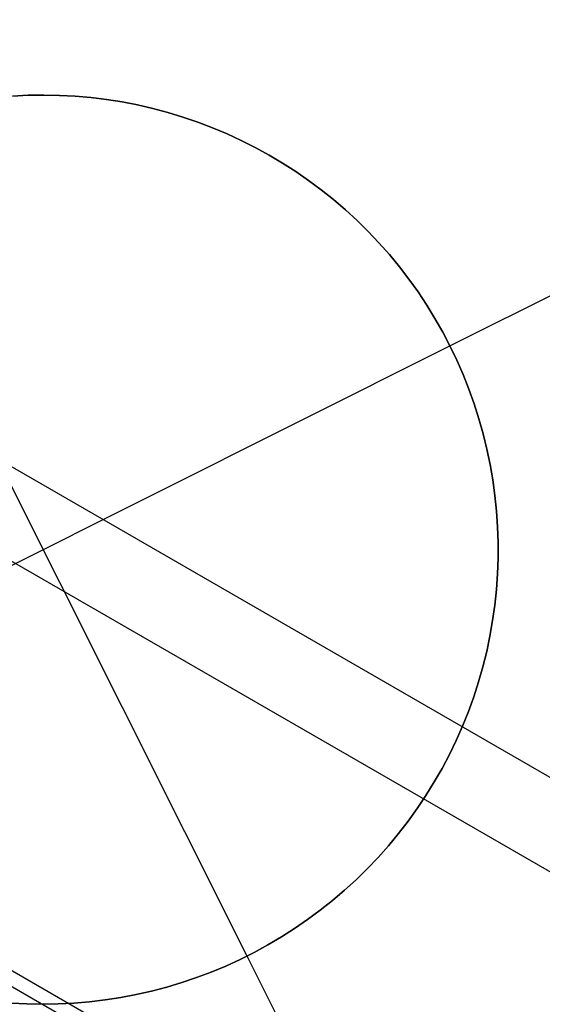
# Model space of a CAD drawing. Header units: millimetres. Extents: x 7986 to 9191, y -11326 to -10283.
# Tile 72 of 256: x 8496.19 to 8497.63, y -10682.51 to -10679.8. Entities that reach past the tile are written whole.
import ezdxf

# ---------------------------------------------------------------- set-up
doc = ezdxf.new("R2010")
doc.units = ezdxf.units.MM
doc.layers.add('color', color=7, linetype='Continuous')

msp = doc.modelspace()

# ---------------------------------------------------------------- linework, layer by layer
at = {"color": 7, "true_color": 0xffffff}
for p, q in [((7987.2215, -10387.192, 21.4556), (8532.8175, -10702.192, 21.4556)), ((8532.7051, -10702.3868, 21.43), (7987.1091, -10387.3868, 21.43)), ((7986.6219, -10388.2306, 22.205), (8532.2179, -10703.2306, 22.205)), ((7986.6029, -10388.2635, 26.8147), (8532.1989, -10703.2635, 26.8147))]:
    msp.add_line(p, q, dxfattribs=at)
at = {"layer": 'color', "color": 254, "true_color": 0xcad1ee}
for p, q in [((8497.3746, -10680.7013, -33.2406), (8498.9391, -10679.9172, -33.2406)), ((8496.1727, -10680.0142, -27.2406), (8496.2158, -10680.012, -27.2406)), ((8496.1727, -10680.0142, -27.2406), (8496.2158, -10680.012, -27.2406)), ((8496.2158, -10680.012, -33.2406), (8496.1727, -10680.0142, -33.2406)), ((8496.1727, -10680.0142, -30.2406), (8496.2158, -10680.012, -30.2406)), ((8496.2158, -10680.012, -33.2406), (8496.1727, -10680.0142, -33.2406)), ((8496.2158, -10680.012, -27.2406), (8496.259, -10680.0113, -27.2406)), ((8496.2158, -10680.012, -27.2406), (8496.259, -10680.0113, -27.2406)), ((8496.259, -10680.0113, -33.2406), (8496.2158, -10680.012, -33.2406)), ((8496.2158, -10680.012, -30.2406), (8496.259, -10680.0113, -30.2406)), ((8496.259, -10680.0113, -33.2406), (8496.2158, -10680.012, -33.2406)), ((8496.259, -10680.0113, -27.2406), (8496.3021, -10680.0122, -27.2406)), ((8496.259, -10680.0113, -27.2406), (8496.3021, -10680.0122, -27.2406)), ((8496.3021, -10680.0122, -33.2406), (8496.259, -10680.0113, -33.2406)), ((8496.259, -10680.0113, -30.2406), (8496.3021, -10680.0122, -30.2406)), ((8496.3021, -10680.0122, -33.2406), (8496.259, -10680.0113, -33.2406)), ((8496.3021, -10680.0122, -27.2406), (8496.3452, -10680.0144, -27.2406)), ((8496.3021, -10680.0122, -27.2406), (8496.3452, -10680.0144, -27.2406)), ((8496.3452, -10680.0144, -33.2406), (8496.3021, -10680.0122, -33.2406)), ((8496.3021, -10680.0122, -30.2406), (8496.3452, -10680.0144, -30.2406)), ((8496.3452, -10680.0144, -33.2406), (8496.3021, -10680.0122, -33.2406)), ((8496.3452, -10680.0144, -27.2406), (8496.3882, -10680.0182, -27.2406)), ((8496.3452, -10680.0144, -27.2406), (8496.3882, -10680.0182, -27.2406)), ((8496.3882, -10680.0182, -33.2406), (8496.3452, -10680.0144, -33.2406)), ((8496.3452, -10680.0144, -30.2406), (8496.3882, -10680.0182, -30.2406)), ((8496.3882, -10680.0182, -33.2406), (8496.3452, -10680.0144, -33.2406)), ((8496.3882, -10680.0182, -27.2406), (8496.431, -10680.0235, -27.2406)), ((8496.3882, -10680.0182, -27.2406), (8496.431, -10680.0235, -27.2406)), ((8496.431, -10680.0235, -33.2406), (8496.3882, -10680.0182, -33.2406)), ((8496.3882, -10680.0182, -30.2406), (8496.431, -10680.0235, -30.2406)), ((8496.431, -10680.0235, -33.2406), (8496.3882, -10680.0182, -33.2406)), ((8496.431, -10680.0235, -27.2406), (8496.4736, -10680.0302, -27.2406)), ((8496.431, -10680.0235, -27.2406), (8496.4736, -10680.0302, -27.2406)), ((8496.4736, -10680.0302, -33.2406), (8496.431, -10680.0235, -33.2406)), ((8496.431, -10680.0235, -30.2406), (8496.4736, -10680.0302, -30.2406)), ((8496.4736, -10680.0302, -33.2406), (8496.431, -10680.0235, -33.2406)), ((8496.4736, -10680.0302, -27.2406), (8496.516, -10680.0384, -27.2406)), ((8496.4736, -10680.0302, -27.2406), (8496.516, -10680.0384, -27.2406)), ((8496.516, -10680.0384, -33.2406), (8496.4736, -10680.0302, -33.2406)), ((8496.4736, -10680.0302, -30.2406), (8496.516, -10680.0384, -30.2406)), ((8496.516, -10680.0384, -33.2406), (8496.4736, -10680.0302, -33.2406)), ((8496.516, -10680.0384, -27.2406), (8496.558, -10680.0481, -27.2406)), ((8496.516, -10680.0384, -27.2406), (8496.558, -10680.0481, -27.2406)), ((8496.558, -10680.0481, -33.2406), (8496.516, -10680.0384, -33.2406)), ((8496.516, -10680.0384, -30.2406), (8496.558, -10680.0481, -30.2406)), ((8496.558, -10680.0481, -33.2406), (8496.516, -10680.0384, -33.2406)), ((8496.558, -10680.0481, -27.2406), (8496.5997, -10680.0592, -27.2406)), ((8496.558, -10680.0481, -27.2406), (8496.5997, -10680.0592, -27.2406)), ((8496.5997, -10680.0592, -33.2406), (8496.558, -10680.0481, -33.2406)), ((8496.558, -10680.0481, -30.2406), (8496.5997, -10680.0592, -30.2406)), ((8496.5997, -10680.0592, -33.2406), (8496.558, -10680.0481, -33.2406)), ((8496.5997, -10680.0592, -27.2406), (8496.641, -10680.0718, -27.2406)), ((8496.5997, -10680.0592, -27.2406), (8496.641, -10680.0718, -27.2406)), ((8496.641, -10680.0718, -33.2406), (8496.5997, -10680.0592, -33.2406)), ((8496.5997, -10680.0592, -30.2406), (8496.641, -10680.0718, -30.2406)), ((8496.641, -10680.0718, -33.2406), (8496.5997, -10680.0592, -33.2406)), ((8496.641, -10680.0718, -27.2406), (8496.6819, -10680.0857, -27.2406)), ((8496.641, -10680.0718, -27.2406), (8496.6819, -10680.0857, -27.2406)), ((8496.6819, -10680.0857, -33.2406), (8496.641, -10680.0718, -33.2406)), ((8496.641, -10680.0718, -30.2406), (8496.6819, -10680.0857, -30.2406)), ((8496.6819, -10680.0857, -33.2406), (8496.641, -10680.0718, -33.2406)), ((8496.6819, -10680.0857, -27.2406), (8496.7222, -10680.1011, -27.2406)), ((8496.6819, -10680.0857, -27.2406), (8496.7222, -10680.1011, -27.2406)), ((8496.7222, -10680.1011, -33.2406), (8496.6819, -10680.0857, -33.2406)), ((8496.6819, -10680.0857, -30.2406), (8496.7222, -10680.1011, -30.2406)), ((8496.7222, -10680.1011, -33.2406), (8496.6819, -10680.0857, -33.2406)), ((8496.7222, -10680.1011, -27.2406), (8496.762, -10680.1178, -27.2406)), ((8496.7222, -10680.1011, -27.2406), (8496.762, -10680.1178, -27.2406)), ((8496.762, -10680.1178, -33.2406), (8496.7222, -10680.1011, -33.2406)), ((8496.7222, -10680.1011, -30.2406), (8496.762, -10680.1178, -30.2406)), ((8496.762, -10680.1178, -33.2406), (8496.7222, -10680.1011, -33.2406)), ((8496.762, -10680.1178, -27.2406), (8496.8011, -10680.1359, -27.2406)), ((8496.762, -10680.1178, -27.2406), (8496.8011, -10680.1359, -27.2406)), ((8496.8011, -10680.1359, -33.2406), (8496.762, -10680.1178, -33.2406)), ((8496.762, -10680.1178, -30.2406), (8496.8011, -10680.1359, -30.2406)), ((8496.8011, -10680.1359, -33.2406), (8496.762, -10680.1178, -33.2406)), ((8496.8172, -10682.3789, -27.2406), (8495.697, -10680.1438, -27.2406)), ((8496.8011, -10680.1359, -27.2406), (8496.8396, -10680.1554, -27.2406)), ((8496.8011, -10680.1359, -27.2406), (8496.8396, -10680.1554, -27.2406)), ((8496.8396, -10680.1554, -33.2406), (8496.8011, -10680.1359, -33.2406)), ((8496.8011, -10680.1359, -30.2406), (8496.8396, -10680.1554, -30.2406)), ((8496.8396, -10680.1554, -33.2406), (8496.8011, -10680.1359, -33.2406)), ((8496.8396, -10680.1554, -27.2406), (8496.8775, -10680.1761, -27.2406)), ((8496.8396, -10680.1554, -27.2406), (8496.8775, -10680.1761, -27.2406)), ((8496.8775, -10680.1761, -33.2406), (8496.8396, -10680.1554, -33.2406)), ((8496.8396, -10680.1554, -30.2406), (8496.8775, -10680.1761, -30.2406)), ((8496.8775, -10680.1761, -33.2406), (8496.8396, -10680.1554, -33.2406)), ((8496.8775, -10680.1761, -27.2406), (8496.9146, -10680.1982, -27.2406)), ((8496.8775, -10680.1761, -27.2406), (8496.9146, -10680.1982, -27.2406)), ((8496.9146, -10680.1982, -33.2406), (8496.8775, -10680.1761, -33.2406)), ((8496.8775, -10680.1761, -30.2406), (8496.9146, -10680.1982, -30.2406)), ((8496.9146, -10680.1982, -33.2406), (8496.8775, -10680.1761, -33.2406)), ((8496.9146, -10680.1982, -27.2406), (8496.9509, -10680.2215, -27.2406)), ((8496.9146, -10680.1982, -27.2406), (8496.9509, -10680.2215, -27.2406)), ((8496.9509, -10680.2215, -33.2406), (8496.9146, -10680.1982, -33.2406)), ((8496.9146, -10680.1982, -30.2406), (8496.9509, -10680.2215, -30.2406)), ((8496.9509, -10680.2215, -33.2406), (8496.9146, -10680.1982, -33.2406)), ((8496.9509, -10680.2215, -27.2406), (8496.9863, -10680.2461, -27.2406)), ((8496.9509, -10680.2215, -27.2406), (8496.9863, -10680.2461, -27.2406)), ((8496.9863, -10680.2461, -33.2406), (8496.9509, -10680.2215, -33.2406)), ((8496.9509, -10680.2215, -30.2406), (8496.9863, -10680.2461, -30.2406)), ((8496.9863, -10680.2461, -33.2406), (8496.9509, -10680.2215, -33.2406)), ((8496.9863, -10680.2461, -27.2406), (8497.0209, -10680.2719, -27.2406)), ((8496.9863, -10680.2461, -27.2406), (8497.0209, -10680.2719, -27.2406)), ((8497.0209, -10680.2719, -33.2406), (8496.9863, -10680.2461, -33.2406)), ((8496.9863, -10680.2461, -30.2406), (8497.0209, -10680.2719, -30.2406)), ((8497.0209, -10680.2719, -33.2406), (8496.9863, -10680.2461, -33.2406)), ((8497.0209, -10680.2719, -27.2406), (8497.0546, -10680.2988, -27.2406)), ((8497.0209, -10680.2719, -27.2406), (8497.0546, -10680.2988, -27.2406)), ((8497.0546, -10680.2988, -33.2406), (8497.0209, -10680.2719, -33.2406)), ((8497.0209, -10680.2719, -30.2406), (8497.0546, -10680.2988, -30.2406)), ((8497.0546, -10680.2988, -33.2406), (8497.0209, -10680.2719, -33.2406)), ((8497.0546, -10680.2988, -27.2406), (8497.0874, -10680.3269, -27.2406)), ((8497.0546, -10680.2988, -27.2406), (8497.0874, -10680.3269, -27.2406)), ((8497.0874, -10680.3269, -33.2406), (8497.0546, -10680.2988, -33.2406)), ((8497.0546, -10680.2988, -30.2406), (8497.0874, -10680.3269, -30.2406)), ((8497.0874, -10680.3269, -33.2406), (8497.0546, -10680.2988, -33.2406)), ((8497.0874, -10680.3269, -27.2406), (8497.1192, -10680.3561, -27.2406)), ((8497.0874, -10680.3269, -27.2406), (8497.1192, -10680.3561, -27.2406)), ((8497.1192, -10680.3561, -33.2406), (8497.0874, -10680.3269, -33.2406)), ((8497.0874, -10680.3269, -30.2406), (8497.1192, -10680.3561, -30.2406)), ((8497.1192, -10680.3561, -33.2406), (8497.0874, -10680.3269, -33.2406)), ((8497.1192, -10680.3561, -27.2406), (8497.1499, -10680.3864, -27.2406)), ((8497.1192, -10680.3561, -27.2406), (8497.1499, -10680.3864, -27.2406)), ((8497.1499, -10680.3864, -33.2406), (8497.1192, -10680.3561, -33.2406)), ((8497.1192, -10680.3561, -30.2406), (8497.1499, -10680.3864, -30.2406)), ((8497.1499, -10680.3864, -33.2406), (8497.1192, -10680.3561, -33.2406)), ((8497.1499, -10680.3864, -27.2406), (8497.1795, -10680.4178, -27.2406)), ((8497.1499, -10680.3864, -27.2406), (8497.1795, -10680.4178, -27.2406)), ((8497.1795, -10680.4178, -33.2406), (8497.1499, -10680.3864, -33.2406)), ((8497.1499, -10680.3864, -30.2406), (8497.1795, -10680.4178, -30.2406)), ((8497.1795, -10680.4178, -33.2406), (8497.1499, -10680.3864, -33.2406)), ((8497.1795, -10680.4178, -27.2406), (8497.2081, -10680.4501, -27.2406)), ((8497.1795, -10680.4178, -27.2406), (8497.2081, -10680.4501, -27.2406)), ((8497.2081, -10680.4501, -33.2406), (8497.1795, -10680.4178, -33.2406)), ((8497.1795, -10680.4178, -30.2406), (8497.2081, -10680.4501, -30.2406)), ((8497.2081, -10680.4501, -33.2406), (8497.1795, -10680.4178, -33.2406)), ((8497.2081, -10680.4501, -27.2406), (8497.2355, -10680.4834, -27.2406)), ((8497.2081, -10680.4501, -27.2406), (8497.2355, -10680.4834, -27.2406)), ((8497.2355, -10680.4834, -33.2406), (8497.2081, -10680.4501, -33.2406)), ((8497.2081, -10680.4501, -30.2406), (8497.2355, -10680.4834, -30.2406)), ((8497.2355, -10680.4834, -33.2406), (8497.2081, -10680.4501, -33.2406)), ((8497.2355, -10680.4834, -27.2406), (8497.2618, -10680.5177, -27.2406)), ((8497.2355, -10680.4834, -27.2406), (8497.2618, -10680.5177, -27.2406)), ((8497.2618, -10680.5177, -33.2406), (8497.2355, -10680.4834, -33.2406)), ((8497.2355, -10680.4834, -30.2406), (8497.2618, -10680.5177, -30.2406)), ((8497.2618, -10680.5177, -33.2406), (8497.2355, -10680.4834, -33.2406)), ((8497.2618, -10680.5177, -27.2406), (8497.2869, -10680.5528, -27.2406)), ((8497.2618, -10680.5177, -27.2406), (8497.2869, -10680.5528, -27.2406)), ((8497.2869, -10680.5528, -33.2406), (8497.2618, -10680.5177, -33.2406)), ((8497.2618, -10680.5177, -30.2406), (8497.2869, -10680.5528, -30.2406)), ((8497.2869, -10680.5528, -33.2406), (8497.2618, -10680.5177, -33.2406)), ((8497.2869, -10680.5528, -27.2406), (8497.3107, -10680.5888, -27.2406)), ((8497.2869, -10680.5528, -27.2406), (8497.3107, -10680.5888, -27.2406)), ((8497.3107, -10680.5888, -33.2406), (8497.2869, -10680.5528, -33.2406)), ((8497.2869, -10680.5528, -30.2406), (8497.3107, -10680.5888, -30.2406)), ((8497.3107, -10680.5888, -33.2406), (8497.2869, -10680.5528, -33.2406)), ((8497.3107, -10680.5888, -27.2406), (8497.3333, -10680.6255, -27.2406)), ((8497.3107, -10680.5888, -27.2406), (8497.3333, -10680.6255, -27.2406)), ((8497.3333, -10680.6255, -33.2406), (8497.3107, -10680.5888, -33.2406)), ((8497.3107, -10680.5888, -30.2406), (8497.3333, -10680.6255, -30.2406)), ((8497.3333, -10680.6255, -33.2406), (8497.3107, -10680.5888, -33.2406)), ((8497.3333, -10680.6255, -27.2406), (8497.3546, -10680.663, -27.2406)), ((8497.3333, -10680.6255, -27.2406), (8497.3546, -10680.663, -27.2406)), ((8497.3546, -10680.663, -33.2406), (8497.3333, -10680.6255, -33.2406)), ((8497.3333, -10680.6255, -30.2406), (8497.3546, -10680.663, -30.2406)), ((8497.3546, -10680.663, -33.2406), (8497.3333, -10680.6255, -33.2406)), ((8497.3546, -10680.663, -27.2406), (8497.3746, -10680.7013, -27.2406)), ((8497.3546, -10680.663, -27.2406), (8497.3746, -10680.7013, -27.2406)), ((8497.3746, -10680.7013, -33.2406), (8497.3546, -10680.663, -33.2406)), ((8497.3546, -10680.663, -30.2406), (8497.3746, -10680.7013, -30.2406)), ((8497.3746, -10680.7013, -33.2406), (8497.3546, -10680.663, -33.2406)), ((8495.1396, -10681.8214, -27.2406), (8497.3746, -10680.7013, -27.2406)), ((8497.3746, -10680.7013, -27.2406), (8497.3933, -10680.7402, -27.2406)), ((8497.3746, -10680.7013, -33.2406), (8497.3746, -10680.7013, -27.2406)), ((8497.3933, -10680.7402, -33.2406), (8497.3746, -10680.7013, -33.2406)), ((8497.3746, -10680.7013, -27.2406), (8497.3933, -10680.7402, -27.2406)), ((8497.3746, -10680.7013, -33.2406), (8497.3746, -10680.7013, -27.2406)), ((8497.3933, -10680.7402, -33.2406), (8497.3746, -10680.7013, -33.2406)), ((8497.3746, -10680.7013, -30.2406), (8497.3933, -10680.7402, -30.2406)), ((8497.3933, -10680.7402, -27.2406), (8497.4106, -10680.7797, -27.2406)), ((8497.4106, -10680.7797, -33.2406), (8497.3933, -10680.7402, -33.2406)), ((8497.3933, -10680.7402, -27.2406), (8497.4106, -10680.7797, -27.2406)), ((8497.4106, -10680.7797, -33.2406), (8497.3933, -10680.7402, -33.2406)), ((8497.3933, -10680.7402, -30.2406), (8497.4106, -10680.7797, -30.2406)), ((8497.4106, -10680.7797, -27.2406), (8497.4265, -10680.8198, -27.2406)), ((8497.4265, -10680.8198, -33.2406), (8497.4106, -10680.7797, -33.2406)), ((8497.4106, -10680.7797, -27.2406), (8497.4265, -10680.8198, -27.2406)), ((8497.4265, -10680.8198, -33.2406), (8497.4106, -10680.7797, -33.2406)), ((8497.4106, -10680.7797, -30.2406), (8497.4265, -10680.8198, -30.2406)), ((8497.4265, -10680.8198, -27.2406), (8497.4411, -10680.8604, -27.2406)), ((8497.4411, -10680.8604, -33.2406), (8497.4265, -10680.8198, -33.2406)), ((8497.4265, -10680.8198, -27.2406), (8497.4411, -10680.8604, -27.2406)), ((8497.4411, -10680.8604, -33.2406), (8497.4265, -10680.8198, -33.2406)), ((8497.4265, -10680.8198, -30.2406), (8497.4411, -10680.8604, -30.2406)), ((8497.4411, -10680.8604, -27.2406), (8497.4542, -10680.9015, -27.2406)), ((8497.4542, -10680.9015, -33.2406), (8497.4411, -10680.8604, -33.2406)), ((8497.4411, -10680.8604, -27.2406), (8497.4542, -10680.9015, -27.2406)), ((8497.4542, -10680.9015, -33.2406), (8497.4411, -10680.8604, -33.2406)), ((8497.4411, -10680.8604, -30.2406), (8497.4542, -10680.9015, -30.2406)), ((8497.4542, -10680.9015, -27.2406), (8497.4659, -10680.9431, -27.2406)), ((8497.4659, -10680.9431, -33.2406), (8497.4542, -10680.9015, -33.2406)), ((8497.4542, -10680.9015, -27.2406), (8497.4659, -10680.9431, -27.2406)), ((8497.4659, -10680.9431, -33.2406), (8497.4542, -10680.9015, -33.2406)), ((8497.4542, -10680.9015, -30.2406), (8497.4659, -10680.9431, -30.2406)), ((8497.4659, -10680.9431, -27.2406), (8497.4762, -10680.985, -27.2406)), ((8497.4762, -10680.985, -33.2406), (8497.4659, -10680.9431, -33.2406)), ((8497.4659, -10680.9431, -27.2406), (8497.4762, -10680.985, -27.2406)), ((8497.4762, -10680.985, -33.2406), (8497.4659, -10680.9431, -33.2406)), ((8497.4659, -10680.9431, -30.2406), (8497.4762, -10680.985, -30.2406)), ((8497.4762, -10680.985, -27.2406), (8497.485, -10681.0272, -27.2406)), ((8497.485, -10681.0272, -33.2406), (8497.4762, -10680.985, -33.2406)), ((8497.4762, -10680.985, -27.2406), (8497.485, -10681.0272, -27.2406)), ((8497.485, -10681.0272, -33.2406), (8497.4762, -10680.985, -33.2406)), ((8497.4762, -10680.985, -30.2406), (8497.485, -10681.0272, -30.2406)), ((8497.485, -10681.0272, -27.2406), (8497.4923, -10681.0698, -27.2406)), ((8497.4923, -10681.0698, -33.2406), (8497.485, -10681.0272, -33.2406)), ((8497.485, -10681.0272, -27.2406), (8497.4923, -10681.0698, -27.2406)), ((8497.4923, -10681.0698, -33.2406), (8497.485, -10681.0272, -33.2406)), ((8497.485, -10681.0272, -30.2406), (8497.4923, -10681.0698, -30.2406)), ((8497.4923, -10681.0698, -27.2406), (8497.4982, -10681.1125, -27.2406)), ((8497.4982, -10681.1125, -33.2406), (8497.4923, -10681.0698, -33.2406)), ((8497.4923, -10681.0698, -27.2406), (8497.4982, -10681.1125, -27.2406)), ((8497.4982, -10681.1125, -33.2406), (8497.4923, -10681.0698, -33.2406)), ((8497.4923, -10681.0698, -30.2406), (8497.4982, -10681.1125, -30.2406)), ((8497.4982, -10681.1125, -27.2406), (8497.5026, -10681.1554, -27.2406)), ((8497.5026, -10681.1554, -33.2406), (8497.4982, -10681.1125, -33.2406)), ((8497.4982, -10681.1125, -27.2406), (8497.5026, -10681.1554, -27.2406)), ((8497.5026, -10681.1554, -33.2406), (8497.4982, -10681.1125, -33.2406)), ((8497.4982, -10681.1125, -30.2406), (8497.5026, -10681.1554, -30.2406)), ((8497.5026, -10681.1554, -27.2406), (8497.5055, -10681.1985, -27.2406)), ((8497.5055, -10681.1985, -33.2406), (8497.5026, -10681.1554, -33.2406)), ((8497.5026, -10681.1554, -27.2406), (8497.5055, -10681.1985, -27.2406)), ((8497.5055, -10681.1985, -33.2406), (8497.5026, -10681.1554, -33.2406)), ((8497.5026, -10681.1554, -30.2406), (8497.5055, -10681.1985, -30.2406)), ((8497.5055, -10681.1985, -27.2406), (8497.5069, -10681.2416, -27.2406)), ((8497.5069, -10681.2416, -33.2406), (8497.5055, -10681.1985, -33.2406)), ((8497.5055, -10681.1985, -27.2406), (8497.5069, -10681.2416, -27.2406)), ((8497.5069, -10681.2416, -33.2406), (8497.5055, -10681.1985, -33.2406)), ((8497.5055, -10681.1985, -30.2406), (8497.5069, -10681.2416, -30.2406)), ((8497.5069, -10681.2416, -27.2406), (8497.5069, -10681.2848, -27.2406)), ((8497.5069, -10681.2848, -33.2406), (8497.5069, -10681.2416, -33.2406)), ((8497.5069, -10681.2416, -27.2406), (8497.5069, -10681.2848, -27.2406)), ((8497.5069, -10681.2848, -33.2406), (8497.5069, -10681.2416, -33.2406)), ((8497.5069, -10681.2416, -30.2406), (8497.5069, -10681.2848, -30.2406)), ((8497.5069, -10681.2848, -27.2406), (8497.5053, -10681.3279, -27.2406)), ((8497.5053, -10681.3279, -33.2406), (8497.5069, -10681.2848, -33.2406)), ((8497.5069, -10681.2848, -27.2406), (8497.5053, -10681.3279, -27.2406)), ((8497.5053, -10681.3279, -33.2406), (8497.5069, -10681.2848, -33.2406)), ((8497.5069, -10681.2848, -30.2406), (8497.5053, -10681.3279, -30.2406)), ((8497.5053, -10681.3279, -27.2406), (8497.5023, -10681.3709, -27.2406)), ((8497.5023, -10681.3709, -33.2406), (8497.5053, -10681.3279, -33.2406)), ((8497.5053, -10681.3279, -27.2406), (8497.5023, -10681.3709, -27.2406)), ((8497.5023, -10681.3709, -33.2406), (8497.5053, -10681.3279, -33.2406)), ((8497.5053, -10681.3279, -30.2406), (8497.5023, -10681.3709, -30.2406)), ((8497.5023, -10681.3709, -27.2406), (8497.4978, -10681.4139, -27.2406)), ((8497.4978, -10681.4139, -33.2406), (8497.5023, -10681.3709, -33.2406)), ((8497.5023, -10681.3709, -27.2406), (8497.4978, -10681.4139, -27.2406)), ((8497.4978, -10681.4139, -33.2406), (8497.5023, -10681.3709, -33.2406)), ((8497.5023, -10681.3709, -30.2406), (8497.4978, -10681.4139, -30.2406)), ((8497.4978, -10681.4139, -27.2406), (8497.4918, -10681.4566, -27.2406)), ((8497.4918, -10681.4566, -33.2406), (8497.4978, -10681.4139, -33.2406)), ((8497.4978, -10681.4139, -27.2406), (8497.4918, -10681.4566, -27.2406)), ((8497.4918, -10681.4566, -33.2406), (8497.4978, -10681.4139, -33.2406)), ((8497.4978, -10681.4139, -30.2406), (8497.4918, -10681.4566, -30.2406)), ((8497.4918, -10681.4566, -27.2406), (8497.4843, -10681.4991, -27.2406)), ((8497.4843, -10681.4991, -33.2406), (8497.4918, -10681.4566, -33.2406)), ((8497.4918, -10681.4566, -27.2406), (8497.4843, -10681.4991, -27.2406)), ((8497.4843, -10681.4991, -33.2406), (8497.4918, -10681.4566, -33.2406)), ((8497.4918, -10681.4566, -30.2406), (8497.4843, -10681.4991, -30.2406)), ((8497.4843, -10681.4991, -27.2406), (8497.4754, -10681.5413, -27.2406)), ((8497.4754, -10681.5413, -33.2406), (8497.4843, -10681.4991, -33.2406)), ((8497.4843, -10681.4991, -27.2406), (8497.4754, -10681.5413, -27.2406)), ((8497.4754, -10681.5413, -33.2406), (8497.4843, -10681.4991, -33.2406)), ((8497.4843, -10681.4991, -30.2406), (8497.4754, -10681.5413, -30.2406)), ((8497.4754, -10681.5413, -27.2406), (8497.465, -10681.5832, -27.2406)), ((8497.465, -10681.5832, -33.2406), (8497.4754, -10681.5413, -33.2406)), ((8497.4754, -10681.5413, -27.2406), (8497.465, -10681.5832, -27.2406)), ((8497.465, -10681.5832, -33.2406), (8497.4754, -10681.5413, -33.2406)), ((8497.4754, -10681.5413, -30.2406), (8497.465, -10681.5832, -30.2406)), ((8497.465, -10681.5832, -27.2406), (8497.4531, -10681.6247, -27.2406)), ((8497.4531, -10681.6247, -33.2406), (8497.465, -10681.5832, -33.2406)), ((8497.465, -10681.5832, -27.2406), (8497.4531, -10681.6247, -27.2406)), ((8497.4531, -10681.6247, -33.2406), (8497.465, -10681.5832, -33.2406)), ((8497.465, -10681.5832, -30.2406), (8497.4531, -10681.6247, -30.2406)), ((8497.4531, -10681.6247, -27.2406), (8497.4399, -10681.6657, -27.2406)), ((8497.4399, -10681.6657, -33.2406), (8497.4531, -10681.6247, -33.2406)), ((8497.4531, -10681.6247, -27.2406), (8497.4399, -10681.6657, -27.2406)), ((8497.4399, -10681.6657, -33.2406), (8497.4531, -10681.6247, -33.2406)), ((8497.4531, -10681.6247, -30.2406), (8497.4399, -10681.6657, -30.2406)), ((8497.4399, -10681.6657, -27.2406), (8497.4252, -10681.7063, -27.2406)), ((8497.4252, -10681.7063, -33.2406), (8497.4399, -10681.6657, -33.2406)), ((8497.4399, -10681.6657, -27.2406), (8497.4252, -10681.7063, -27.2406)), ((8497.4252, -10681.7063, -33.2406), (8497.4399, -10681.6657, -33.2406)), ((8497.4399, -10681.6657, -30.2406), (8497.4252, -10681.7063, -30.2406)), ((8497.4252, -10681.7063, -27.2406), (8497.4092, -10681.7464, -27.2406)), ((8497.4092, -10681.7464, -33.2406), (8497.4252, -10681.7063, -33.2406)), ((8497.4252, -10681.7063, -27.2406), (8497.4092, -10681.7464, -27.2406)), ((8497.4092, -10681.7464, -33.2406), (8497.4252, -10681.7063, -33.2406)), ((8497.4252, -10681.7063, -30.2406), (8497.4092, -10681.7464, -30.2406)), ((8497.4092, -10681.7464, -27.2406), (8497.3917, -10681.7859, -27.2406)), ((8497.3917, -10681.7859, -33.2406), (8497.4092, -10681.7464, -33.2406)), ((8497.4092, -10681.7464, -27.2406), (8497.3917, -10681.7859, -27.2406)), ((8497.3917, -10681.7859, -33.2406), (8497.4092, -10681.7464, -33.2406)), ((8497.4092, -10681.7464, -30.2406), (8497.3917, -10681.7859, -30.2406)), ((8497.3917, -10681.7859, -27.2406), (8497.373, -10681.8247, -27.2406)), ((8497.373, -10681.8247, -33.2406), (8497.3917, -10681.7859, -33.2406)), ((8497.3917, -10681.7859, -27.2406), (8497.373, -10681.8247, -27.2406)), ((8497.373, -10681.8247, -33.2406), (8497.3917, -10681.7859, -33.2406)), ((8497.3917, -10681.7859, -30.2406), (8497.373, -10681.8247, -30.2406)), ((8497.373, -10681.8247, -27.2406), (8497.3528, -10681.8629, -27.2406)), ((8497.3528, -10681.8629, -33.2406), (8497.373, -10681.8247, -33.2406)), ((8497.373, -10681.8247, -27.2406), (8497.3528, -10681.8629, -27.2406)), ((8497.3528, -10681.8629, -33.2406), (8497.373, -10681.8247, -33.2406)), ((8497.373, -10681.8247, -30.2406), (8497.3528, -10681.8629, -30.2406)), ((8497.3528, -10681.8629, -27.2406), (8497.3314, -10681.9003, -27.2406)), ((8497.3314, -10681.9003, -33.2406), (8497.3528, -10681.8629, -33.2406)), ((8497.3528, -10681.8629, -27.2406), (8497.3314, -10681.9003, -27.2406)), ((8497.3314, -10681.9003, -33.2406), (8497.3528, -10681.8629, -33.2406)), ((8497.3528, -10681.8629, -30.2406), (8497.3314, -10681.9003, -30.2406)), ((8497.3314, -10681.9003, -27.2406), (8497.3087, -10681.9371, -27.2406)), ((8497.3087, -10681.9371, -33.2406), (8497.3314, -10681.9003, -33.2406)), ((8497.3314, -10681.9003, -27.2406), (8497.3087, -10681.9371, -27.2406)), ((8497.3087, -10681.9371, -33.2406), (8497.3314, -10681.9003, -33.2406)), ((8497.3314, -10681.9003, -30.2406), (8497.3087, -10681.9371, -30.2406)), ((8497.3087, -10681.9371, -27.2406), (8497.2848, -10681.9729, -27.2406)), ((8497.2848, -10681.9729, -33.2406), (8497.3087, -10681.9371, -33.2406)), ((8497.3087, -10681.9371, -27.2406), (8497.2848, -10681.9729, -27.2406)), ((8497.2848, -10681.9729, -33.2406), (8497.3087, -10681.9371, -33.2406)), ((8497.3087, -10681.9371, -30.2406), (8497.2848, -10681.9729, -30.2406)), ((8497.2848, -10681.9729, -27.2406), (8497.2596, -10682.008, -27.2406)), ((8497.2596, -10682.008, -33.2406), (8497.2848, -10681.9729, -33.2406)), ((8497.2848, -10681.9729, -27.2406), (8497.2596, -10682.008, -27.2406)), ((8497.2596, -10682.008, -33.2406), (8497.2848, -10681.9729, -33.2406)), ((8497.2848, -10681.9729, -30.2406), (8497.2596, -10682.008, -30.2406)), ((8497.2596, -10682.008, -27.2406), (8497.2332, -10682.0422, -27.2406)), ((8497.2332, -10682.0422, -33.2406), (8497.2596, -10682.008, -33.2406)), ((8497.2596, -10682.008, -27.2406), (8497.2332, -10682.0422, -27.2406)), ((8497.2332, -10682.0422, -33.2406), (8497.2596, -10682.008, -33.2406)), ((8497.2596, -10682.008, -30.2406), (8497.2332, -10682.0422, -30.2406)), ((8497.2332, -10682.0422, -27.2406), (8497.2057, -10682.0754, -27.2406)), ((8497.2057, -10682.0754, -33.2406), (8497.2332, -10682.0422, -33.2406)), ((8497.2332, -10682.0422, -27.2406), (8497.2057, -10682.0754, -27.2406)), ((8497.2057, -10682.0754, -33.2406), (8497.2332, -10682.0422, -33.2406)), ((8497.2332, -10682.0422, -30.2406), (8497.2057, -10682.0754, -30.2406)), ((8497.2057, -10682.0754, -27.2406), (8497.177, -10682.1076, -27.2406)), ((8497.177, -10682.1076, -33.2406), (8497.2057, -10682.0754, -33.2406)), ((8497.2057, -10682.0754, -27.2406), (8497.177, -10682.1076, -27.2406)), ((8497.177, -10682.1076, -33.2406), (8497.2057, -10682.0754, -33.2406)), ((8497.2057, -10682.0754, -30.2406), (8497.177, -10682.1076, -30.2406)), ((8497.177, -10682.1076, -27.2406), (8497.1473, -10682.1389, -27.2406)), ((8497.1473, -10682.1389, -33.2406), (8497.177, -10682.1076, -33.2406)), ((8497.177, -10682.1076, -27.2406), (8497.1473, -10682.1389, -27.2406)), ((8497.1473, -10682.1389, -33.2406), (8497.177, -10682.1076, -33.2406)), ((8497.177, -10682.1076, -30.2406), (8497.1473, -10682.1389, -30.2406)), ((8497.1473, -10682.1389, -27.2406), (8497.1165, -10682.1691, -27.2406)), ((8497.1165, -10682.1691, -33.2406), (8497.1473, -10682.1389, -33.2406)), ((8497.1473, -10682.1389, -27.2406), (8497.1165, -10682.1691, -27.2406)), ((8497.1165, -10682.1691, -33.2406), (8497.1473, -10682.1389, -33.2406)), ((8497.1473, -10682.1389, -30.2406), (8497.1165, -10682.1691, -30.2406)), ((8497.1165, -10682.1691, -27.2406), (8497.0846, -10682.1982, -27.2406)), ((8497.0846, -10682.1982, -33.2406), (8497.1165, -10682.1691, -33.2406)), ((8497.1165, -10682.1691, -27.2406), (8497.0846, -10682.1982, -27.2406)), ((8497.0846, -10682.1982, -33.2406), (8497.1165, -10682.1691, -33.2406)), ((8497.1165, -10682.1691, -30.2406), (8497.0846, -10682.1982, -30.2406)), ((8497.0846, -10682.1982, -27.2406), (8497.0518, -10682.2262, -27.2406)), ((8497.0518, -10682.2262, -33.2406), (8497.0846, -10682.1982, -33.2406)), ((8497.0846, -10682.1982, -27.2406), (8497.0518, -10682.2262, -27.2406)), ((8497.0518, -10682.2262, -33.2406), (8497.0846, -10682.1982, -33.2406)), ((8497.0846, -10682.1982, -30.2406), (8497.0518, -10682.2262, -30.2406)), ((8497.0518, -10682.2262, -27.2406), (8497.018, -10682.2531, -27.2406)), ((8497.018, -10682.2531, -33.2406), (8497.0518, -10682.2262, -33.2406)), ((8497.0518, -10682.2262, -27.2406), (8497.018, -10682.2531, -27.2406)), ((8497.018, -10682.2531, -33.2406), (8497.0518, -10682.2262, -33.2406)), ((8497.0518, -10682.2262, -30.2406), (8497.018, -10682.2531, -30.2406)), ((8497.018, -10682.2531, -27.2406), (8496.9833, -10682.2787, -27.2406)), ((8496.9833, -10682.2787, -33.2406), (8497.018, -10682.2531, -33.2406)), ((8497.018, -10682.2531, -27.2406), (8496.9833, -10682.2787, -27.2406)), ((8496.9833, -10682.2787, -33.2406), (8497.018, -10682.2531, -33.2406)), ((8497.018, -10682.2531, -30.2406), (8496.9833, -10682.2787, -30.2406)), ((8496.9833, -10682.2787, -27.2406), (8496.9478, -10682.3032, -27.2406)), ((8496.9478, -10682.3032, -33.2406), (8496.9833, -10682.2787, -33.2406)), ((8496.9833, -10682.2787, -27.2406), (8496.9478, -10682.3032, -27.2406)), ((8496.9478, -10682.3032, -33.2406), (8496.9833, -10682.2787, -33.2406)), ((8496.9833, -10682.2787, -30.2406), (8496.9478, -10682.3032, -30.2406)), ((8496.9478, -10682.3032, -27.2406), (8496.9114, -10682.3264, -27.2406)), ((8496.9114, -10682.3264, -33.2406), (8496.9478, -10682.3032, -33.2406)), ((8496.9478, -10682.3032, -27.2406), (8496.9114, -10682.3264, -27.2406)), ((8496.9114, -10682.3264, -33.2406), (8496.9478, -10682.3032, -33.2406)), ((8496.9478, -10682.3032, -30.2406), (8496.9114, -10682.3264, -30.2406)), ((8496.9114, -10682.3264, -27.2406), (8496.8743, -10682.3484, -27.2406)), ((8496.8743, -10682.3484, -33.2406), (8496.9114, -10682.3264, -33.2406)), ((8496.9114, -10682.3264, -27.2406), (8496.8743, -10682.3484, -27.2406)), ((8496.8743, -10682.3484, -33.2406), (8496.9114, -10682.3264, -33.2406)), ((8496.9114, -10682.3264, -30.2406), (8496.8743, -10682.3484, -30.2406)), ((8496.8743, -10682.3484, -27.2406), (8496.8364, -10682.369, -27.2406)), ((8496.8364, -10682.369, -33.2406), (8496.8743, -10682.3484, -33.2406)), ((8496.8743, -10682.3484, -27.2406), (8496.8364, -10682.369, -27.2406)), ((8496.8364, -10682.369, -33.2406), (8496.8743, -10682.3484, -33.2406)), ((8496.8743, -10682.3484, -30.2406), (8496.8364, -10682.369, -30.2406)), ((8496.7978, -10682.3884, -27.2406), (8496.7586, -10682.4063, -27.2406)), ((8496.7586, -10682.4063, -33.2406), (8496.7978, -10682.3884, -33.2406)), ((8496.7978, -10682.3884, -27.2406), (8496.7586, -10682.4063, -27.2406)), ((8496.7586, -10682.4063, -33.2406), (8496.7978, -10682.3884, -33.2406)), ((8496.7978, -10682.3884, -30.2406), (8496.7586, -10682.4063, -30.2406)), ((8496.8364, -10682.369, -27.2406), (8496.7978, -10682.3884, -27.2406)), ((8496.7978, -10682.3884, -33.2406), (8496.8364, -10682.369, -33.2406)), ((8496.8364, -10682.369, -27.2406), (8496.7978, -10682.3884, -27.2406)), ((8496.7978, -10682.3884, -33.2406), (8496.8364, -10682.369, -33.2406)), ((8496.8364, -10682.369, -30.2406), (8496.7978, -10682.3884, -30.2406)), ((8497.6012, -10683.9434, -33.2406), (8496.8172, -10682.3789, -33.2406)), ((8496.8172, -10682.3789, -27.2406), (8496.8172, -10682.3789, -33.2406)), ((8496.7586, -10682.4063, -27.2406), (8496.7187, -10682.423, -27.2406)), ((8496.7187, -10682.423, -33.2406), (8496.7586, -10682.4063, -33.2406)), ((8496.7586, -10682.4063, -27.2406), (8496.7187, -10682.423, -27.2406)), ((8496.7187, -10682.423, -33.2406), (8496.7586, -10682.4063, -33.2406)), ((8496.7586, -10682.4063, -30.2406), (8496.7187, -10682.423, -30.2406)), ((8496.6784, -10682.4382, -27.2406), (8496.6375, -10682.4521, -27.2406)), ((8496.6375, -10682.4521, -33.2406), (8496.6784, -10682.4382, -33.2406)), ((8496.6784, -10682.4382, -27.2406), (8496.6375, -10682.4521, -27.2406)), ((8496.6375, -10682.4521, -33.2406), (8496.6784, -10682.4382, -33.2406)), ((8496.6784, -10682.4382, -30.2406), (8496.6375, -10682.4521, -30.2406)), ((8496.7187, -10682.423, -27.2406), (8496.6784, -10682.4382, -27.2406)), ((8496.6784, -10682.4382, -33.2406), (8496.7187, -10682.423, -33.2406)), ((8496.7187, -10682.423, -27.2406), (8496.6784, -10682.4382, -27.2406)), ((8496.6784, -10682.4382, -33.2406), (8496.7187, -10682.423, -33.2406)), ((8496.7187, -10682.423, -30.2406), (8496.6784, -10682.4382, -30.2406)), ((8496.5545, -10682.4755, -27.2406), (8496.5124, -10682.485, -27.2406)), ((8496.5124, -10682.485, -33.2406), (8496.5545, -10682.4755, -33.2406)), ((8496.5545, -10682.4755, -27.2406), (8496.5124, -10682.485, -27.2406)), ((8496.5124, -10682.485, -33.2406), (8496.5545, -10682.4755, -33.2406)), ((8496.5545, -10682.4755, -30.2406), (8496.5124, -10682.485, -30.2406)), ((8496.5962, -10682.4645, -27.2406), (8496.5545, -10682.4755, -27.2406)), ((8496.5545, -10682.4755, -33.2406), (8496.5962, -10682.4645, -33.2406)), ((8496.5962, -10682.4645, -27.2406), (8496.5545, -10682.4755, -27.2406)), ((8496.5545, -10682.4755, -33.2406), (8496.5962, -10682.4645, -33.2406)), ((8496.5962, -10682.4645, -30.2406), (8496.5545, -10682.4755, -30.2406)), ((8496.6375, -10682.4521, -27.2406), (8496.5962, -10682.4645, -27.2406)), ((8496.5962, -10682.4645, -33.2406), (8496.6375, -10682.4521, -33.2406)), ((8496.6375, -10682.4521, -27.2406), (8496.5962, -10682.4645, -27.2406)), ((8496.5962, -10682.4645, -33.2406), (8496.6375, -10682.4521, -33.2406)), ((8496.6375, -10682.4521, -30.2406), (8496.5962, -10682.4645, -30.2406)), ((8496.4273, -10682.4997, -27.2406), (8496.3845, -10682.5048, -27.2406)), ((8496.3845, -10682.5048, -33.2406), (8496.4273, -10682.4997, -33.2406)), ((8496.4273, -10682.4997, -27.2406), (8496.3845, -10682.5048, -27.2406)), ((8496.3845, -10682.5048, -33.2406), (8496.4273, -10682.4997, -33.2406)), ((8496.4273, -10682.4997, -30.2406), (8496.3845, -10682.5048, -30.2406)), ((8496.47, -10682.4931, -27.2406), (8496.4273, -10682.4997, -27.2406)), ((8496.4273, -10682.4997, -33.2406), (8496.47, -10682.4931, -33.2406)), ((8496.47, -10682.4931, -27.2406), (8496.4273, -10682.4997, -27.2406)), ((8496.4273, -10682.4997, -33.2406), (8496.47, -10682.4931, -33.2406)), ((8496.47, -10682.4931, -30.2406), (8496.4273, -10682.4997, -30.2406)), ((8496.5124, -10682.485, -27.2406), (8496.47, -10682.4931, -27.2406)), ((8496.47, -10682.4931, -33.2406), (8496.5124, -10682.485, -33.2406)), ((8496.5124, -10682.485, -27.2406), (8496.47, -10682.4931, -27.2406)), ((8496.47, -10682.4931, -33.2406), (8496.5124, -10682.485, -33.2406)), ((8496.5124, -10682.485, -30.2406), (8496.47, -10682.4931, -30.2406)), ((8496.2121, -10682.5105, -27.2406), (8496.169, -10682.5082, -27.2406)), ((8496.169, -10682.5082, -33.2406), (8496.2121, -10682.5105, -33.2406)), ((8496.2121, -10682.5105, -27.2406), (8496.169, -10682.5082, -27.2406)), ((8496.169, -10682.5082, -33.2406), (8496.2121, -10682.5105, -33.2406)), ((8496.2121, -10682.5105, -30.2406), (8496.169, -10682.5082, -30.2406)), ((8496.2553, -10682.5113, -27.2406), (8496.2121, -10682.5105, -27.2406)), ((8496.2121, -10682.5105, -33.2406), (8496.2553, -10682.5113, -33.2406)), ((8496.2553, -10682.5113, -27.2406), (8496.2121, -10682.5105, -27.2406)), ((8496.2121, -10682.5105, -33.2406), (8496.2553, -10682.5113, -33.2406)), ((8496.2553, -10682.5113, -30.2406), (8496.2121, -10682.5105, -30.2406)), ((8496.2984, -10682.5107, -27.2406), (8496.2553, -10682.5113, -27.2406)), ((8496.2553, -10682.5113, -33.2406), (8496.2984, -10682.5107, -33.2406)), ((8496.2984, -10682.5107, -27.2406), (8496.2553, -10682.5113, -27.2406)), ((8496.2553, -10682.5113, -33.2406), (8496.2984, -10682.5107, -33.2406)), ((8496.2984, -10682.5107, -30.2406), (8496.2553, -10682.5113, -30.2406)), ((8496.3415, -10682.5085, -27.2406), (8496.2984, -10682.5107, -27.2406)), ((8496.2984, -10682.5107, -33.2406), (8496.3415, -10682.5085, -33.2406)), ((8496.3415, -10682.5085, -27.2406), (8496.2984, -10682.5107, -27.2406)), ((8496.2984, -10682.5107, -33.2406), (8496.3415, -10682.5085, -33.2406)), ((8496.3415, -10682.5085, -30.2406), (8496.2984, -10682.5107, -30.2406)), ((8496.3845, -10682.5048, -27.2406), (8496.3415, -10682.5085, -27.2406)), ((8496.3415, -10682.5085, -33.2406), (8496.3845, -10682.5048, -33.2406)), ((8496.3845, -10682.5048, -27.2406), (8496.3415, -10682.5085, -27.2406)), ((8496.3415, -10682.5085, -33.2406), (8496.3845, -10682.5048, -33.2406)), ((8496.3845, -10682.5048, -30.2406), (8496.3415, -10682.5085, -30.2406))]:
    msp.add_line(p, q, dxfattribs=at)

doc.saveas('drawing.dxf')
